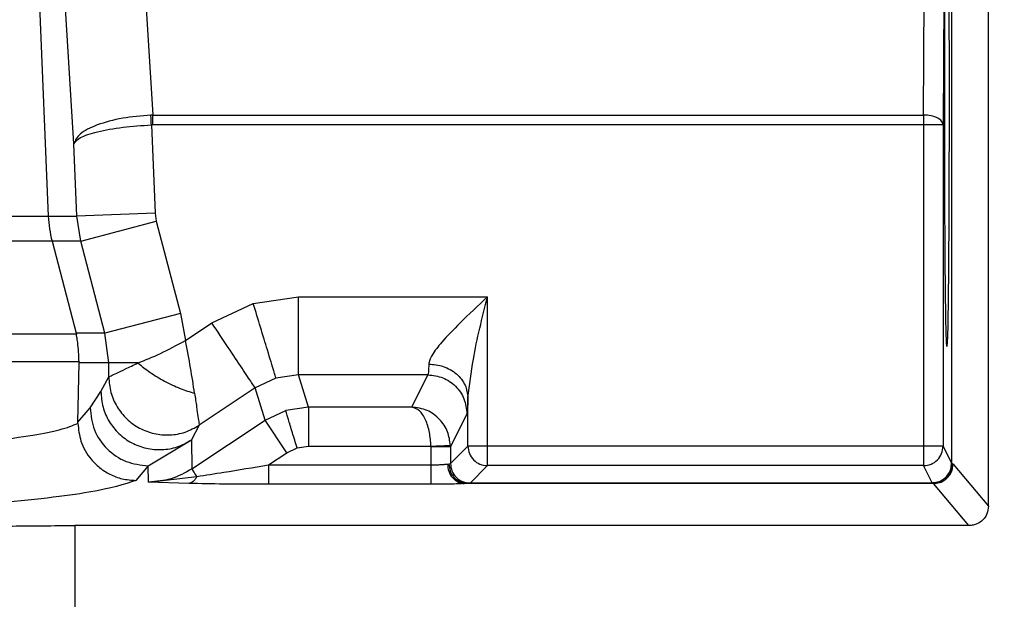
# Model space of a CAD drawing. Header units: inches. Extents: x 144.9 to 238.4, y 214.8 to 247.7.
# Tile 226 of 256: x 177.4072 to 177.4692, y 244.3841 to 244.4206. Entities that reach past the tile are written whole.
import ezdxf

# ---------------------------------------------------------------- set-up
doc = ezdxf.new("R2010")
doc.units = ezdxf.units.IN
doc.header["$LTSCALE"] = 0.25
doc.header["$MEASUREMENT"] = 0
doc.layers.add('ANNOTATIONS', color=1, linetype='Continuous')
doc.layers.add('MOTOR LH', color=7, linetype='Continuous')
doc.styles.add('ARIAL', font='arial.ttf', dxfattribs={"height": 0.09375})
doc.dimstyles.new('STANDARD$0', dxfattribs={"dimtxt": 0.09375, "dimasz": 0.09375, "dimexe": 0.03125, "dimexo": 0.046875, "dimgap": 0.09, "dimtad": 0, "dimtih": 1, "dimtoh": 1, "dimdec": 4, "dimzin": 0, "dimdsep": 46, "dimtxsty": 'ARIAL', "dimcen": 0.09, "dimadec": 0, "dimazin": 0, "dimtfac": 1, "dimtdec": 4, "dimtofl": 0, "dimtmove": 0, "dimatfit": 1, "dimfxl": 1, "dimtolj": 1, "dimtzin": 0, "dimarcsym": 0})

# ---------------------------------------------------------------- blocks, each defined once
blk = doc.blocks.new('*D36')
at = {"layer": 'ANNOTATIONS', "color": 0, "lineweight": -2, "transparency": 16777216}
for p, q in [((176.8454608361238, 244.7210665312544), (176.8454608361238, 245.6873671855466)), ((177.9860858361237, 243.5376739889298), (177.9860858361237, 245.6873671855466)), ((176.9392108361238, 245.6561171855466), (177.130663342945, 245.6561171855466)), ((177.8923358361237, 245.6561171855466), (177.7008833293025, 245.6561171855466))]:
    blk.add_line(p, q, dxfattribs=at)
at = {"layer": 'ANNOTATIONS', "color": 0, "transparency": 16777216}
for points in [[(176.9392108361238, 245.6717421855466), (176.9392108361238, 245.6404921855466), (176.8454608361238, 245.6561171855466)], [(177.8923358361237, 245.6717421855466), (177.8923358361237, 245.6404921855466), (177.9860858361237, 245.6561171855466)]]:
    blk.add_solid(points, dxfattribs=at)
at = {"layer": 'defpoints', "color": 0, "transparency": 16777216}
for p in [(176.8454608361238, 245.6561171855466), (176.8454608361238, 244.6741915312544), (177.9860858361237, 243.4907989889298)]:
    blk.add_point(p, dxfattribs=at)
at = {"layer": 'ANNOTATIONS', "color": 0, "transparency": 16777216, "insert": (177.4157733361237, 245.6561171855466), "char_height": 0.09375, "attachment_point": 5, "style": 'ARIAL'}
blk.add_mtext('\\A1;18 5/8"', dxfattribs=at)
blk = doc.blocks.new('*D38')
at = {"layer": 'ANNOTATIONS', "color": 0, "lineweight": -2, "transparency": 16777216}
for p, q in [((176.5571254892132, 244.7850832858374), (176.5571254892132, 246.0537298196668)), ((177.9860858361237, 243.5376739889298), (177.9860858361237, 246.0537298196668)), ((176.6508754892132, 246.0224798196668), (177.0672639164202, 246.0224798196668)), ((177.8923358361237, 246.0224798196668), (177.4759474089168, 246.0224798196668))]:
    blk.add_line(p, q, dxfattribs=at)
at = {"layer": 'ANNOTATIONS', "color": 0, "transparency": 16777216}
for points in [[(176.6508754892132, 246.0381048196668), (176.6508754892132, 246.0068548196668), (176.5571254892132, 246.0224798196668)], [(177.8923358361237, 246.0381048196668), (177.8923358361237, 246.0068548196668), (177.9860858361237, 246.0224798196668)]]:
    blk.add_solid(points, dxfattribs=at)
at = {"layer": 'defpoints', "color": 0, "transparency": 16777216}
for p in [(177.9860858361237, 246.0224798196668), (176.5571254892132, 244.7382082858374), (177.9860858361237, 243.4907989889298)]:
    blk.add_point(p, dxfattribs=at)
at = {"layer": 'ANNOTATIONS', "color": 0, "transparency": 16777216, "insert": (177.2716056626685, 246.0224798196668), "char_height": 0.09375, "attachment_point": 5, "style": 'ARIAL'}
blk.add_mtext('\\A1;24""', dxfattribs=at)

msp = doc.modelspace()

# ---------------------------------------------------------------- linework, layer by layer
at = {"layer": 'MOTOR LH'}
for p, q in [((177.4682155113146, 244.3899880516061), (177.4682155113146, 244.551155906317)), ((177.4641277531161, 244.4146217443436), (177.464249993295, 244.4388831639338)), ((177.4658962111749, 244.4391005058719), (177.4658962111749, 244.3926908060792)), ((177.4654802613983, 244.4382680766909), (177.4653580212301, 244.4140065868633)), ((177.4142671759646, 244.4362779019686), (177.4155984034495, 244.4146217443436)), ((177.4079124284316, 244.4349978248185), (177.409016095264, 244.4082482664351)), ((177.4106316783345, 244.4128146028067), (177.4093531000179, 244.4336142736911)), ((177.4155984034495, 244.4146217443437), (177.4154739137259, 244.4146177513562)), ((177.4155984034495, 244.4146217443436), (177.4641277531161, 244.4146217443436)), ((177.4155984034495, 244.4140065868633), (177.4155984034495, 244.4146217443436)), ((177.4641277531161, 244.4146217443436), (177.4641277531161, 244.3925374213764)), ((177.4155984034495, 244.4140065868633), (177.4155049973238, 244.4140042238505)), ((177.4155049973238, 244.4140042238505), (177.4157343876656, 244.4084512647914)), ((177.4653580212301, 244.4140065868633), (177.4155984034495, 244.4140065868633)), ((177.4653580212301, 244.4140065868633), (177.4653580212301, 244.3937675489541)), ((177.4108203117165, 244.4082482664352), (177.4106316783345, 244.4128146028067)), ((177.3205084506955, 244.4082482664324), (177.4108203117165, 244.4082482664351)), ((177.4157343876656, 244.4084512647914), (177.4108203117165, 244.4082482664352)), ((177.4110555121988, 244.4066799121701), (177.4108203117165, 244.4082482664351)), ((177.4157343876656, 244.4084512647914), (177.4158128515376, 244.4079284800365)), ((177.411055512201, 244.4066799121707), (177.4158128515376, 244.4079284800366)), ((177.4158128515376, 244.4079284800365), (177.4173362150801, 244.4021241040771)), ((177.4092512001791, 244.4066799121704), (177.3205150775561, 244.4066799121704)), ((177.4092512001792, 244.4066799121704), (177.4107727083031, 244.4008755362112)), ((177.4110555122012, 244.4066799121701), (177.4092512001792, 244.4066799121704)), ((177.4125788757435, 244.4008755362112), (177.4110555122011, 244.4066799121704)), ((177.4193164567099, 244.401522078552), (177.4219223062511, 244.4027520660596)), ((177.4219223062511, 244.4027520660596), (177.4247727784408, 244.4031741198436)), ((177.4247727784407, 244.3982558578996), (177.4247727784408, 244.4031741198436)), ((177.4247727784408, 244.4031741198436), (177.4366668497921, 244.4031741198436)), ((177.4366668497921, 244.3925374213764), (177.4366668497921, 244.4031741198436)), ((177.4173362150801, 244.4021241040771), (177.4125788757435, 244.4008755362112)), ((177.4173362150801, 244.4021241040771), (177.4176575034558, 244.4004161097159)), ((177.4176575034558, 244.4004161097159), (177.4193164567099, 244.4015220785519)), ((177.4107805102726, 244.4008122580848), (177.3204675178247, 244.4008122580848)), ((177.4107727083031, 244.4008755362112), (177.4107805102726, 244.4008122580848)), ((177.4125788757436, 244.4008755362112), (177.4107727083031, 244.4008755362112)), ((177.4128207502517, 244.3990026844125), (177.4125788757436, 244.4008755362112)), ((177.4109521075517, 244.3990682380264), (177.320446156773, 244.3990682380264)), ((177.4108735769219, 244.3952700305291), (177.4109508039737, 244.3990028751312)), ((177.4109521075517, 244.3990682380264), (177.4109507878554, 244.3990028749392)), ((177.4128207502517, 244.3990026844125), (177.4109507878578, 244.3990028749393)), ((177.4128207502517, 244.3981270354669), (177.4128207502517, 244.3990026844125)), ((177.4247727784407, 244.3982558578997), (177.4233474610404, 244.3980450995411)), ((177.4253881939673, 244.3962232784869), (177.4247727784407, 244.3982558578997)), ((177.4329154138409, 244.3982558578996), (177.4247727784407, 244.3982558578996)), ((177.4318994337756, 244.3962232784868), (177.4329154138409, 244.3982558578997)), ((177.4123252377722, 244.3972011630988), (177.4128207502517, 244.3981270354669)), ((177.4233474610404, 244.3980450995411), (177.4220446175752, 244.3974298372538)), ((177.4116465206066, 244.396186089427), (177.4123252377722, 244.3972011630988)), ((177.4220446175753, 244.3974298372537), (177.4185173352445, 244.3950783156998)), ((177.4226600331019, 244.3953972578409), (177.4220446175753, 244.3974298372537)), ((177.4354367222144, 244.3937675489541), (177.4354367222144, 244.3968188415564)), ((177.4108735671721, 244.395270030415), (177.4116465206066, 244.396186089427)), ((177.4226600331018, 244.395397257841), (177.4239629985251, 244.3960121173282)), ((177.4253881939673, 244.3962232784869), (177.4239629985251, 244.3960121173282)), ((177.4253881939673, 244.3962232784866), (177.4253881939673, 244.3937641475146)), ((177.4318994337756, 244.3962232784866), (177.4253881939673, 244.3962232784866)), ((177.4353756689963, 244.3957967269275), (177.4343385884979, 244.3937219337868)), ((177.4180602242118, 244.3923307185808), (177.4226600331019, 244.3953972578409)), ((177.4240241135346, 244.3933511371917), (177.4226600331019, 244.3953972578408)), ((177.4185173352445, 244.3950783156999), (177.418021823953, 244.3941524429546)), ((177.4153106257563, 244.3925228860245), (177.4180218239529, 244.3941524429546)), ((177.4180218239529, 244.3941524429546), (177.4180602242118, 244.3923307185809)), ((177.4228775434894, 244.3925867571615), (177.4240241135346, 244.3933511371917)), ((177.4240241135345, 244.3933511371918), (177.4246755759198, 244.3936586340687)), ((177.4246755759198, 244.3936586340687), (177.4253881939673, 244.3937641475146)), ((177.4253881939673, 244.3937641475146), (177.4331077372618, 244.3937641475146)), ((177.4331077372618, 244.3937641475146), (177.4331084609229, 244.3937219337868)), ((177.4331084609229, 244.3937219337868), (177.4331084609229, 244.3925867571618)), ((177.4343385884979, 244.3937219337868), (177.4331084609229, 244.3937219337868)), ((177.4343371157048, 244.3938063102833), (177.4343385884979, 244.3937219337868)), ((177.4343385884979, 244.392669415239), (177.4354367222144, 244.3937675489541)), ((177.4343385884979, 244.3937219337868), (177.4343385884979, 244.392669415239)), ((177.4653580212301, 244.3937675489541), (177.4354367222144, 244.3937675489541)), ((177.4653580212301, 244.3937675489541), (177.4658962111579, 244.392690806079)), ((177.4342420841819, 244.3926534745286), (177.4343385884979, 244.392669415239)), ((177.4658962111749, 244.3926908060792), (177.4659703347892, 244.3926534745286)), ((177.4153106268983, 244.3925228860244), (177.4145345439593, 244.3916030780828)), ((177.4153321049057, 244.3915039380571), (177.4153106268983, 244.3925228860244)), ((177.4228775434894, 244.3925867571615), (177.4331084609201, 244.3925867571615)), ((177.4341488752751, 244.3926342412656), (177.4342420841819, 244.3926534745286)), ((177.4366668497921, 244.3925374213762), (177.4355687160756, 244.3914392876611)), ((177.4641277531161, 244.3925374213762), (177.4366668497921, 244.3925374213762)), ((177.4646660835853, 244.3914606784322), (177.4641277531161, 244.3925374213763)), ((177.4659703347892, 244.3926534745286), (177.4659828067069, 244.3926342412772)), ((177.4659828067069, 244.3926342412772), (177.4682155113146, 244.3899880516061)), ((177.4153321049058, 244.3915039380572), (177.4183767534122, 244.3918559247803)), ((177.4178529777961, 244.3914123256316), (177.4153321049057, 244.3915039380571)), ((177.4353757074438, 244.3914233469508), (177.4351734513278, 244.3914071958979)), ((177.4355687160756, 244.3914392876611), (177.4353757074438, 244.3914233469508)), ((177.4647407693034, 244.3914233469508), (177.4353757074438, 244.3914233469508)), ((177.4647407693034, 244.3914233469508), (177.4646660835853, 244.3914606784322)), ((177.464753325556, 244.3914063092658), (177.4647407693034, 244.3914233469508)), ((177.4331084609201, 244.3913574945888), (177.4228775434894, 244.3913574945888)), ((177.464753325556, 244.3914063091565), (177.4352092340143, 244.3914063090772)), ((177.4669862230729, 244.3887584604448), (177.464753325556, 244.3914063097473)), ((177.4669862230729, 244.3887584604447), (177.4106781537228, 244.3887584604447)), ((177.4106781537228, 244.3887584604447), (177.4106781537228, 244.3799009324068))]:
    msp.add_line(p, q, dxfattribs=at)
msp.add_arc((177.4163958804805, 244.4085527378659), 0.007386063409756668, 182.3625402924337, 194.6883990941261, dxfattribs=at)
for points, knots in [([(177.4655953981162, 244.4000488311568), (177.4655780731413, 244.4002581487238), (177.4655514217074, 244.4005801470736), (177.4655194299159, 244.40256021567), (177.4654973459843, 244.4045863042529), (177.4654794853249, 244.4071159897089), (177.4654628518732, 244.4107879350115), (177.4654544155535, 244.4158253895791), (177.4654628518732, 244.4208628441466), (177.4654794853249, 244.4245347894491), (177.4654973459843, 244.4270644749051), (177.4655194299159, 244.429090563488), (177.4655514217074, 244.4310706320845), (177.4655780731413, 244.4313926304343), (177.4655953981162, 244.4316019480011)], [0, 0, 0, 0, 0.1197372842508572, 0.1841948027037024, 0.2499912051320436, 0.315813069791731, 0.3802669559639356, 0.5000000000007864, 0.6197330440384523, 0.6841869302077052, 0.7500087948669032, 0.8158051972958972, 0.8802627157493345, 1, 1, 1, 1]), ([(177.4655953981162, 244.4316019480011), (177.4656127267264, 244.4313931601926), (177.4656393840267, 244.4310719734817), (177.465671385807, 244.4290922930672), (177.4656934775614, 244.4270662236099), (177.4657113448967, 244.424536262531), (177.4657279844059, 244.4208637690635), (177.4657364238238, 244.415825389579), (177.4657279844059, 244.4107870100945), (177.4657113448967, 244.4071145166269), (177.4656934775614, 244.404584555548), (177.465671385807, 244.4025584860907), (177.4656393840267, 244.4005788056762), (177.4656127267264, 244.4002576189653), (177.4655953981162, 244.4000488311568)], [0, 0, 0, 0, 0.1197351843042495, 0.1841934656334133, 0.2499911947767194, 0.3158144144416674, 0.3802690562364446, 0.499999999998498, 0.6197309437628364, 0.6841855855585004, 0.7500088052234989, 0.8158065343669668, 0.8802648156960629, 1, 1, 1, 1]), ([(177.4154739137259, 244.4146177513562), (177.4148667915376, 244.4145647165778), (177.4136149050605, 244.4144553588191), (177.4120226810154, 244.4140187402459), (177.4108846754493, 244.4134454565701), (177.4107163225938, 244.4130256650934), (177.4106316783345, 244.4128146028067)], [0, 0, 0, 0, 0.2391327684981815, 0.4930919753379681, 0.7451373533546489, 1, 1, 1, 1]), ([(177.4106316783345, 244.4128146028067), (177.4107203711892, 244.4129461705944), (177.4108967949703, 244.4132078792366), (177.4120452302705, 244.4135807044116), (177.4136448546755, 244.4138717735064), (177.4148974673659, 244.4139609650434), (177.4155049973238, 244.4140042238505)], [0, 0, 0, 0, 0.2548940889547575, 0.5070236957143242, 0.7609014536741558, 0.9999999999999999, 0.9999999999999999, 0.9999999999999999, 0.9999999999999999]), ([(177.4233474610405, 244.3980450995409), (177.4233162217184, 244.3981482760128), (177.4232513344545, 244.3983625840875), (177.4228656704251, 244.3996363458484), (177.4223947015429, 244.4011918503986), (177.4220758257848, 244.4022450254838), (177.4219223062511, 244.4027520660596)], [0, 0, 0, 0, 0.2707190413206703, 0.562311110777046, 0.7892790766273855, 1, 1, 1, 1]), ([(177.4366668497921, 244.4031741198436), (177.4360767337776, 244.4026177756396), (177.4350560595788, 244.4016555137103), (177.4338526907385, 244.4004221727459), (177.4332514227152, 244.3996477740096), (177.4330151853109, 244.39919667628), (177.4329889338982, 244.3990207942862), (177.4329764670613, 244.3989372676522)], [0, 0, 0, 0, 0.3777787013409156, 0.6534121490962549, 0.8459587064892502, 0.9268455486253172, 1, 1, 1, 1]), ([(177.4354367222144, 244.3968188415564), (177.4355361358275, 244.3976191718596), (177.435791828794, 244.3996776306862), (177.4363349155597, 244.401847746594), (177.4366668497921, 244.4031741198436)], [0, 0, 0, 0, 0.388800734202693, 1, 1, 1, 1]), ([(177.4109521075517, 244.3990682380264), (177.4109345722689, 244.3994936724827), (177.4109106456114, 244.4000741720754), (177.4108073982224, 244.4006427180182), (177.410788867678, 244.4007595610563), (177.4107805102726, 244.4008122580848)], [0, 0, 0, 0, 0.6009910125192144, 0.8200441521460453, 1, 1, 1, 1]), ([(177.4146585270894, 244.3990026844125), (177.4151220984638, 244.3991883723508), (177.4160668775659, 244.3995668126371), (177.4171207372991, 244.4001295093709), (177.4176575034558, 244.4004161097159)], [0, 0, 0, 0, 0.4906664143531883, 1, 1, 1, 1]), ([(177.418226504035, 244.3970931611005), (177.4181477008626, 244.3976159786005), (177.4179926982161, 244.3986443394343), (177.4177679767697, 244.3998321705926), (177.4176575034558, 244.4004161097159)], [0, 0, 0, 0, 0.5083988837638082, 1, 1, 1, 1]), ([(177.4128207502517, 244.3981270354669), (177.4128539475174, 244.398143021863), (177.4129213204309, 244.3981754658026), (177.413300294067, 244.3983551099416), (177.4138655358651, 244.3986264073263), (177.4143861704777, 244.3988734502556), (177.4146585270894, 244.3990026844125)], [0, 0, 0, 0, 0.2391357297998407, 0.4853192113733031, 0.7307579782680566, 0.9999999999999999, 0.9999999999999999, 0.9999999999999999, 0.9999999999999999]), ([(177.4146585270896, 244.3990026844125), (177.4149015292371, 244.3988048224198), (177.4153982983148, 244.3984003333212), (177.4163326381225, 244.3978426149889), (177.4173149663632, 244.3973745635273), (177.4179270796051, 244.3971855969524), (177.4182265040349, 244.3970931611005)], [0, 0, 0, 0, 0.2445825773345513, 0.4999999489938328, 0.7554174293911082, 1, 1, 1, 1]), ([(177.4329764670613, 244.3989372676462), (177.4332843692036, 244.3989069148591), (177.433757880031, 244.3988602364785), (177.4343281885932, 244.3985945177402), (177.4347211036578, 244.3983210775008), (177.4350386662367, 244.3979827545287), (177.435347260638, 244.3974916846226), (177.4354014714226, 244.3970839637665), (177.4354367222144, 244.3968188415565)], [0, 0, 0, 0, 0.2395789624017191, 0.3684392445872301, 0.4999999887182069, 0.631560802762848, 0.7604208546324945, 1, 1, 1, 1]), ([(177.418226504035, 244.3970931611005), (177.4182700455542, 244.3967948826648), (177.4183532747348, 244.3962247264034), (177.4184410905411, 244.3956039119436), (177.4185018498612, 244.3951888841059), (177.4185122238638, 244.3951148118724), (177.4185173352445, 244.3950783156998)], [0, 0, 0, 0, 0.2692202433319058, 0.514611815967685, 0.7608441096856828, 1, 1, 1, 1]), ([(177.4354367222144, 244.3968188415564), (177.435427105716, 244.396538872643), (177.4354078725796, 244.3959789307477), (177.4353864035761, 244.3958574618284), (177.4353756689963, 244.3957967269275)], [0, 0, 0, 0, 0.4999963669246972, 0.9999999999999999, 0.9999999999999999, 0.9999999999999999, 0.9999999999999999]), ([(177.4246755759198, 244.3936586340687), (177.4245767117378, 244.3939851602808), (177.4243713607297, 244.3946633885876), (177.4241355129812, 244.3954423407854), (177.423993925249, 244.395909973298), (177.4239730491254, 244.3959789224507), (177.4239629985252, 244.3960121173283)], [0, 0, 0, 0, 0.2707190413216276, 0.5623111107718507, 0.7892790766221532, 1, 1, 1, 1]), ([(177.4331077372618, 244.3937641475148), (177.433086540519, 244.3940596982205), (177.4330423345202, 244.3946760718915), (177.4327749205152, 244.395478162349), (177.4323797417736, 244.3960758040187), (177.4320627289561, 244.3961731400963), (177.4318994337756, 244.3962232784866)], [0, 0, 0, 0, 0.2216347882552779, 0.4622213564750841, 0.7229870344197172, 1, 1, 1, 1]), ([(177.4343371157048, 244.3938063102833), (177.4342956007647, 244.3941011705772), (177.4342090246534, 244.3947160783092), (177.4336649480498, 244.3955086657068), (177.4328675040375, 244.3960925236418), (177.432228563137, 244.3961788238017), (177.4318994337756, 244.3962232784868)], [0, 0, 0, 0, 0.2216392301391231, 0.4622110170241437, 0.7229757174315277, 1, 1, 1, 1]), ([(177.3204419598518, 244.3912765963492), (177.3242623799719, 244.3912962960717), (177.3319433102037, 244.3913359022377), (177.3432194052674, 244.3914683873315), (177.3531220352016, 244.3916363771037), (177.3616689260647, 244.391828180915), (177.3689737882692, 244.3920279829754), (177.3759841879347, 244.3922591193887), (177.38236755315, 244.3925116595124), (177.3881528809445, 244.3927846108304), (177.3933659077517, 244.3930764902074), (177.3981617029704, 244.3933999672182), (177.4022170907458, 244.3937386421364), (177.4055785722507, 244.3940942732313), (177.4080520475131, 244.3944425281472), (177.4099534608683, 244.3948149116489), (177.4105491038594, 244.395063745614), (177.41087374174, 244.3951993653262)], [0, 0, 0, 0, 0.08242030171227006, 0.1657054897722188, 0.2498566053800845, 0.3104048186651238, 0.3722505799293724, 0.435394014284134, 0.4998351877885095, 0.5583385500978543, 0.6195157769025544, 0.6833663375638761, 0.7498896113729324, 0.8097985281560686, 0.8749406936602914, 0.9318400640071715, 1, 1, 1, 1]), ([(177.410873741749, 244.3951993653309), (177.4108735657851, 244.3952113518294), (177.4108732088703, 244.3952356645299), (177.4108734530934, 244.3952584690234), (177.4108735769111, 244.3952700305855)], [0, 0, 0, 0, 0.4930138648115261, 1, 1, 1, 1]), ([(177.4108737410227, 244.3951993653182), (177.4109156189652, 244.3948221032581), (177.4110063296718, 244.3940049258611), (177.4115591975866, 244.3930577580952), (177.4122309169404, 244.3923894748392), (177.412892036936, 244.3919650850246), (177.4136742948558, 244.3916645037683), (177.4142425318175, 244.3916239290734), (177.4145345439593, 244.3916030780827)], [0, 0, 0, 0, 0.1995762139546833, 0.432296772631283, 0.5616855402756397, 0.6994359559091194, 0.8455426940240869, 1, 1, 1, 1]), ([(177.4331077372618, 244.3937641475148), (177.4332607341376, 244.3937693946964), (177.4334959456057, 244.39377746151), (177.4337795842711, 244.3937871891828), (177.4339752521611, 244.3937938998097), (177.4341339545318, 244.393799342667), (177.434289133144, 244.3938046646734), (177.4343182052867, 244.3938056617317), (177.434337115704, 244.3938063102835)], [0, 0, 0, 0, 0.2397126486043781, 0.3685249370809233, 0.5000000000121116, 0.6314750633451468, 0.7602873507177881, 0.9999999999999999, 0.9999999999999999, 0.9999999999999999, 0.9999999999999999]), ([(177.4646660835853, 244.3914606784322), (177.4647667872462, 244.3914678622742), (177.4649624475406, 244.3914818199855), (177.4652305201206, 244.391587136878), (177.4654549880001, 244.3917351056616), (177.4656796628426, 244.3919659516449), (177.4658599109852, 244.3922890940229), (177.465884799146, 244.3925645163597), (177.4658962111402, 244.3926908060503)], [0, 0, 0, 0, 0.1564977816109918, 0.3040644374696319, 0.4426928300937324, 0.5723762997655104, 0.8039212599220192, 1, 1, 1, 1]), ([(177.4180602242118, 244.3923307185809), (177.4176309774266, 244.3920894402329), (177.4167823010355, 244.3916124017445), (177.4158117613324, 244.3915398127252), (177.4153321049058, 244.3915039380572)], [0, 0, 0, 0, 0.5057838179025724, 1, 1, 1, 1]), ([(177.4183767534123, 244.3918559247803), (177.418933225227, 244.3919410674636), (177.4203748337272, 244.3921616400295), (177.4219254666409, 244.3924250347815), (177.4228775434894, 244.3925867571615)], [0, 0, 0, 0, 0.3860075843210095, 1, 1, 1, 1]), ([(177.4331084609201, 244.3925867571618), (177.4332039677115, 244.3925873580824), (177.4334002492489, 244.3925885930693), (177.4336846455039, 244.392598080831), (177.4339519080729, 244.3926127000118), (177.4340821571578, 244.3926269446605), (177.4341488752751, 244.3926342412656)], [0, 0, 0, 0, 0.2308340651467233, 0.4744004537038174, 0.7307696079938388, 1, 1, 1, 1]), ([(177.4341488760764, 244.3926342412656), (177.4341668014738, 244.392484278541), (177.434203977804, 244.3921732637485), (177.4344280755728, 244.3917920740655), (177.4346904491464, 244.3915622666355), (177.4349389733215, 244.3914400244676), (177.4350925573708, 244.391418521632), (177.4351734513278, 244.3914071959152)], [0, 0, 0, 0, 0.240771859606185, 0.4993481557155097, 0.7074918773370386, 0.845933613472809, 1, 1, 1, 1]), ([(177.434242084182, 244.3926534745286), (177.4342580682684, 244.3924993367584), (177.4342826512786, 244.3922622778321), (177.4344246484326, 244.3919768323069), (177.434570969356, 244.3917802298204), (177.4347521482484, 244.39162145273), (177.4350152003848, 244.3914673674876), (177.4352336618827, 244.3914406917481), (177.4353757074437, 244.3914233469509)], [0, 0, 0, 0, 0.2395503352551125, 0.3684207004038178, 0.4999999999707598, 0.6315792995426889, 0.7604496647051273, 1, 1, 1, 1]), ([(177.464753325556, 244.3914063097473), (177.4648803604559, 244.3914180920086), (177.4651566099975, 244.3914437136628), (177.4654799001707, 244.3916253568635), (177.4657098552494, 244.391850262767), (177.4658568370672, 244.3920739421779), (177.465961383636, 244.3923402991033), (177.4659755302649, 244.3925344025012), (177.4659828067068, 244.3926342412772)], [0, 0, 0, 0, 0.1975389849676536, 0.4295674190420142, 0.5591282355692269, 0.6973911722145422, 0.844350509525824, 0.9999999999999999, 0.9999999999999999, 0.9999999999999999, 0.9999999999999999]), ([(177.4145345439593, 244.3916030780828), (177.4137723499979, 244.3913526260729), (177.4122474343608, 244.3908515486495), (177.4059288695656, 244.3901360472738), (177.3968739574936, 244.3894757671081), (177.3850727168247, 244.3888927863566), (177.3709779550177, 244.3884044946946), (177.3550136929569, 244.3880298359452), (177.3377157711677, 244.3877683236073), (177.3256032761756, 244.3877050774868), (177.3195469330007, 244.387673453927)], [0, 0, 0, 0, 0.1249224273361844, 0.2499313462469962, 0.3749626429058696, 0.4999983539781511, 0.6250828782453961, 0.7501532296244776, 0.8750746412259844, 1, 1, 1, 1]), ([(177.4183767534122, 244.3918559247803), (177.418342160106, 244.3917933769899), (177.4182721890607, 244.3916668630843), (177.4181419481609, 244.3915299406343), (177.418000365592, 244.3914366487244), (177.4179017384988, 244.3914203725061), (177.4178529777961, 244.3914123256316)], [0, 0, 0, 0, 0.2471972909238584, 0.4999999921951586, 0.7528026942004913, 1, 1, 1, 1]), ([(177.4228775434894, 244.3913574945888), (177.4219257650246, 244.3913593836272), (177.4201526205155, 244.3913629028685), (177.4185809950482, 244.3913966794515), (177.4178529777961, 244.3914123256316)], [0, 0, 0, 0, 0.5367743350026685, 1, 1, 1, 1]), ([(177.4352092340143, 244.3914063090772), (177.4350870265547, 244.3913992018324), (177.4348428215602, 244.3913849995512), (177.4343243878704, 244.3913697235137), (177.4337392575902, 244.3913593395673), (177.4333189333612, 244.3913581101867), (177.4331084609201, 244.3913574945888)], [0, 0, 0, 0, 0.2502333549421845, 0.5000368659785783, 0.7496493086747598, 1, 1, 1, 1]), ([(177.4351734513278, 244.3914071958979), (177.4351787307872, 244.3914069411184), (177.4351899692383, 244.391406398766), (177.4352025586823, 244.3914063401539), (177.4352092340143, 244.3914063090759)], [0, 0, 0, 0, 0.4697675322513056, 1, 1, 1, 1]), ([(177.4682155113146, 244.3899880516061), (177.4681951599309, 244.389820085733), (177.4681561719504, 244.3894983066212), (177.4678776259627, 244.3891020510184), (177.4675556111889, 244.3888803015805), (177.4672490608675, 244.38877461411), (177.4670752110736, 244.3887639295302), (177.4669862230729, 244.3887584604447)], [0, 0, 0, 0, 0.260582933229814, 0.4992094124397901, 0.7291615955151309, 0.8613667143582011, 1, 1, 1, 1]), ([(177.4032368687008, 244.3886547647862), (177.4043743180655, 244.3886846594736), (177.4066491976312, 244.3887444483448), (177.4093351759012, 244.388753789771), (177.4106781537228, 244.3887584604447)], [0, 0, 0, 0, 0.5000042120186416, 1, 1, 1, 1])]:
    msp.add_open_spline(points, degree=3, knots=knots, dxfattribs=at)
for points in [[(177.4155049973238, 244.4140042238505), (177.4154995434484, 244.4141118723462), (177.4154886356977, 244.4143271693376), (177.4154788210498, 244.4145208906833), (177.4154739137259, 244.4146177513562)], [(177.4653580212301, 244.4140065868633), (177.4653384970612, 244.4140868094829), (177.4652994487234, 244.4142472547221), (177.4650144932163, 244.4144499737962), (177.464609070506, 244.4145924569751), (177.4642881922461, 244.4146119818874), (177.4641277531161, 244.4146217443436)], [(177.4220446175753, 244.3974298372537), (177.421993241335, 244.3975069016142), (177.4218904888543, 244.3976610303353), (177.4212550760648, 244.3986141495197), (177.420365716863, 244.3999481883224), (177.4196662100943, 244.4009974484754), (177.4193164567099, 244.4015220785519)], [(177.4146585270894, 244.3990026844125), (177.414397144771, 244.3990026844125), (177.4138743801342, 244.3990026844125), (177.4133099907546, 244.3990026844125), (177.4129230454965, 244.3990026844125), (177.4128548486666, 244.3990026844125), (177.4128207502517, 244.3990026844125)], [(177.4329764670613, 244.3989372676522), (177.4329662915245, 244.3987506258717), (177.4329459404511, 244.3983773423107), (177.4329255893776, 244.3982963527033), (177.4329154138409, 244.3982558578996)], [(177.4329154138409, 244.3982558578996), (177.433237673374, 244.3982187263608), (177.4338821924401, 244.3981444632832), (177.4346952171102, 244.3975757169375), (177.4352642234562, 244.3967630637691), (177.435338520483, 244.396118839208), (177.4353756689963, 244.3957967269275)], [(177.4128207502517, 244.3981270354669), (177.4128472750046, 244.3977983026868), (177.4129003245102, 244.3971408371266), (177.4133096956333, 244.3962258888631), (177.4139294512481, 244.3954481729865), (177.4147386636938, 244.3948642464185), (177.4156733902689, 244.3945148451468), (177.4166642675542, 244.3944305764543), (177.4176526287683, 244.3945974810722), (177.4182290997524, 244.3949180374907), (177.4185173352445, 244.3950783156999)], [(177.4123252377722, 244.3972011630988), (177.4123517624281, 244.396872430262), (177.41240481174, 244.3962149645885), (177.4128141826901, 244.3953000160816), (177.4134339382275, 244.3945222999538), (177.4142431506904, 244.3939383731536), (177.4151778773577, 244.3935889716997), (177.4161687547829, 244.3935047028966), (177.4171571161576, 244.3936716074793), (177.4177335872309, 244.3939921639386), (177.4180218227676, 244.3941524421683)], [(177.4116465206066, 244.396186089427), (177.4117021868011, 244.3957065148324), (177.4118135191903, 244.3947473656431), (177.4126611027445, 244.3935372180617), (177.4138715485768, 244.3926898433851), (177.4148309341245, 244.3925785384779), (177.4153106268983, 244.3925228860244)], [(177.4354367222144, 244.3937675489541), (177.435455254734, 244.3936063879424), (177.4354923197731, 244.393284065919), (177.4357768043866, 244.3928775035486), (177.436183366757, 244.3925930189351), (177.4365056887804, 244.392555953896), (177.4366668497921, 244.3925374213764)], [(177.4641277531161, 244.3925374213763), (177.4642889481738, 244.3925559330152), (177.4646113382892, 244.3925929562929), (177.4650179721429, 244.392877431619), (177.4653024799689, 244.393284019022), (177.4653395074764, 244.39360637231), (177.4653580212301, 244.3937675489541)], [(177.4343385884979, 244.392669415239), (177.4343571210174, 244.3925082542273), (177.4343941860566, 244.3921859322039), (177.43467867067, 244.3917793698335), (177.4350852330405, 244.39149488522), (177.4354075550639, 244.3914578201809), (177.4355687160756, 244.3914392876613)], [(177.4183767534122, 244.3918559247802), (177.4182895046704, 244.3919867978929), (177.4181150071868, 244.3922485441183), (177.4180784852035, 244.3923033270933), (177.4180602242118, 244.3923307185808)], [(177.4228775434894, 244.3925867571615), (177.4228775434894, 244.3924297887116), (177.4228775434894, 244.3921158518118), (177.4228775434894, 244.3917161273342), (177.4228775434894, 244.3914294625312), (177.4228775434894, 244.391381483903), (177.4228775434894, 244.3913574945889)], [(177.4331084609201, 244.3925867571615), (177.4331084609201, 244.3924297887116), (177.4331084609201, 244.3921158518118), (177.4331084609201, 244.3917161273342), (177.4331084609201, 244.3914294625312), (177.4331084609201, 244.391381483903), (177.4331084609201, 244.3913574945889)], [(177.4647407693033, 244.3914233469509), (177.4649018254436, 244.3914419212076), (177.4652239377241, 244.391479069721), (177.4656302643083, 244.391763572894), (177.465914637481, 244.3921700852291), (177.4659517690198, 244.3924923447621), (177.4659703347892, 244.3926534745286)]]:
    msp.add_open_spline(points, degree=3, dxfattribs=at)

# ---------------------------------------------------------------- dimensions: what is measured, and where the dimension line sits
at = {"layer": 'ANNOTATIONS'}
for base, p1, p2, text, picture, middle in [((177.9860858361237, 246.0224798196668), (176.5571254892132, 244.7382082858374), (177.9860858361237, 243.4907989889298), '24""', '*D38', (177.2716056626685, 246.0224798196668)), ((176.8454608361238, 245.6561171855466), (177.9860858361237, 243.4907989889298), (176.8454608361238, 244.6741915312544), '18 5/8"', '*D36', (177.4157733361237, 245.6561171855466))]:
    dim = msp.add_linear_dim(base=base, p1=p1, p2=p2, text=text, dimstyle='STANDARD$0', dxfattribs=at)
    dim.commit()
    dim.dimension.update_dxf_attribs({"geometry": picture, "text_midpoint": middle, "dimtype": 160})

doc.saveas('drawing.dxf')
